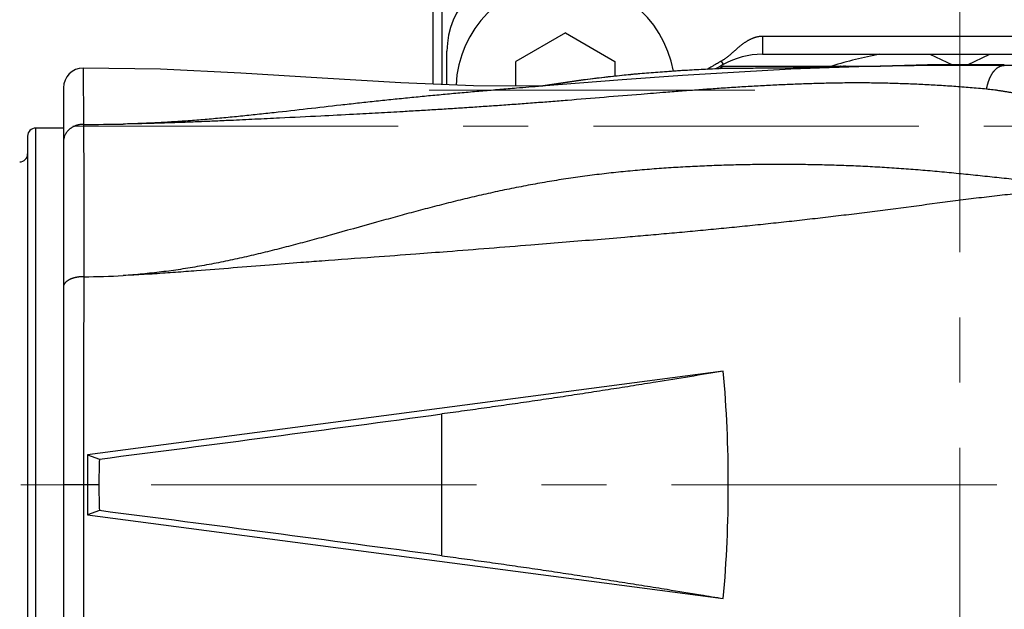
# Model space of a CAD drawing. Header units: millimetres. Extents: x 0 to 594, y 0 to 420.
# Tile 101 of 133: x 305 to 330, y 343 to 358. Entities that reach past the tile are written whole.
import ezdxf

# ---------------------------------------------------------------- set-up
doc = ezdxf.new("R2010")
doc.units = ezdxf.units.MM
doc.header["$LTSCALE"] = 0.257233
doc.linetypes.add('CENTER', pattern=[50.8, 31.75, -6.35, 6.35, -6.35])
doc.layers.add('NoLayerName_001', color=7, linetype='Continuous')

# ---------------------------------------------------------------- blocks, each defined once
blk = doc.blocks.new('DIM_0002')
at = {"color": 3, "linetype": 'Continuous', "lineweight": 13}
blk.add_arc((42.661, 41.247), 41.247, 180, 90, dxfattribs=at)

msp = doc.modelspace()

# ---------------------------------------------------------------- linework, layer by layer
at = {"layer": 'NoLayerName_001', "color": 2, "linetype": 'CENTER', "lineweight": 13}
for p, q in [((328.9611, 360.3228), (328.9611, 332.3228)), ((323.8111, 356.2228), (314.3111, 356.2228)), ((241.3565, 355.3228), (421.432, 355.3228)), ((342.9611, 346.3228), (290.6111, 346.3228))]:
    msp.add_line(p, q, dxfattribs=at)
at = {"layer": 'NoLayerName_001', "color": 7, "linetype": 'Continuous', "lineweight": 25}
for p, q in [((315.7341, 358.3228), (315.7341, 356.3745)), ((315.9611, 358.3228), (315.9611, 356.3656)), ((319.0611, 357.6578), (317.8184, 356.9403)), ((319.0611, 357.6578), (320.3039, 356.9403)), ((317.8184, 356.3285), (317.8184, 356.9403)), ((320.3039, 356.9403), (320.3039, 356.5718))]:
    msp.add_line(p, q, dxfattribs=at)
at = {"layer": 'NoLayerName_001', "color": 3, "linetype": 'Continuous', "lineweight": 25}
for p, q in [((333.918, 357.5728), (324.0043, 357.5712)), ((324.0043, 357.5712), (324.0043, 357.1228)), ((316.0861, 356.3607), (316.0861, 357.1978)), ((322.9737, 356.9525), (323.0228, 356.8654)), ((324.0043, 357.1228), (333.918, 357.1228)), ((328.2111, 357.1228), (328.7745, 356.8601)), ((329.1503, 356.8612), (329.7111, 357.1228)), ((306.9583, 356.7788), (306.9666, 355.3659)), ((323.032, 356.8228), (326.9644, 356.8228)), ((323.0874, 356.7667), (323.0351, 356.7647)), ((323.11, 356.7676), (323.0874, 356.7667)), ((323.1411, 356.7687), (323.1099, 356.7682)), ((323.1411, 356.7688), (323.11, 356.7676)), ((325.6573, 356.7831), (325.6583, 356.7942)), ((326.9612, 356.8228), (326.6754, 356.816)), ((326.9607, 356.8228), (326.9736, 356.8232)), ((330.0725, 356.8434), (330.0775, 356.8597)), ((306.4611, 356.2785), (306.4611, 336.3673)), ((318.4758, 356.3252), (318.4609, 356.3227)), ((318.4956, 356.328), (318.4761, 356.3247)), ((305.7611, 355.2728), (305.7611, 337.3728)), ((306.4611, 355.2728), (305.7611, 355.2728)), ((305.5611, 355.0726), (305.5611, 337.5729)), ((323.0239, 349.1743), (307.0611, 347.0728)), ((315.957, 344.5447), (315.957, 348.1008)), ((307.0611, 347.0728), (307.361, 346.9693)), ((307.0611, 347.0728), (307.0611, 346.3228)), ((307.3498, 346.3228), (306.4611, 346.3228)), ((307.0611, 346.3228), (307.0611, 345.5728)), ((307.361, 345.6762), (307.0611, 345.5728)), ((307.0611, 345.5728), (323.0239, 343.4712))]:
    msp.add_line(p, q, dxfattribs=at)
for points in [[(318.4615, 356.3228), (316.7547, 356.3343), (314.9284, 356.4063), (312.9527, 356.5236), (310.9134, 356.6517), (308.8958, 356.7484), (306.9583, 356.7788)], [(326.6754, 356.816), (325.9222, 356.7937), (324.7221, 356.7457), (323.4184, 356.6781), (322.0004, 356.5892), (320.4873, 356.481), (318.8788, 356.3562), (318.4611, 356.3228)], [(323.1102, 356.7682), (321.9853, 356.7128), (320.7768, 356.6202), (319.6167, 356.4919), (318.4958, 356.3259)], [(330.0773, 356.8598), (329.7723, 356.8615), (329.2524, 356.8626), (328.7124, 356.8606), (328.1529, 356.8542), (327.5739, 356.8423), (326.9736, 356.8232)]]:
    msp.add_lwpolyline(points, dxfattribs=at)
for centre, radius, start, end in [((318.0861, 357.1978), 2, 90, 180), ((324.0043, 355.1228), 2, 90, 119.39144), ((328.9611, 346.3228), 10.9856, 100.54781, 107.00877), ((306.9611, 356.2788), 0.5, 90.33076, 180), ((328.9611, 346.3228), 12.1, 119.39144, 120.443), ((323.032, 356.7228), 0.1, 90, 158.27147), ((326.0611, 356.7228), 0.1, 90, 132.77971), ((330.0412, 348.7523), 8.0913, 66.12613, 89.77804), ((305.7611, 355.0728), 0.2, 90, 180), ((307.1987, 393.1883), 37.8232, 269.64832, 271.15499), ((305.3611, 354.6228), 0.2, 270, 359.99998), ((2259.5586, 345.7827), 1952.5972, 179.830971, 179.984153), ((306.8644, 371.6162), 20.0734, 270.30074, 273.12961), ((291.5027, 346.3598), 31.6467, 359.93292, 5.10233), ((133.0688, 1704.2732), 1368.4486, 277.31734, 277.680353), ((325.7369, 346.3273), 18.3871, 177.99896, 180.01398), ((1966.6116, 346.3902), 1659.6502, 180.002328, 180.182548), ((325.7369, 346.3183), 18.3871, 179.98602, 182.00104), ((291.5027, 346.2857), 31.6467, 354.89767, 0.06708), ((133.0958, -1011.4184), 1368.2376, 82.319596, 82.682665)]:
    msp.add_arc(centre, radius, start, end, dxfattribs=at)
at = {"layer": 'NoLayerName_001', "color": 7, "linetype": 'Continuous', "lineweight": 25}
msp.add_arc((319.0611, 356.2228), 2.75, 9.94016, 177.31376, dxfattribs=at)
at = {"layer": 'NoLayerName_001', "color": 3, "linetype": 'Continuous', "lineweight": 25}
for points, knots in [([(324.0043, 357.5712), (323.9953, 357.571), (323.9771, 357.5709), (323.9499, 357.5688), (323.9228, 357.5657), (323.8958, 357.5613), (323.8691, 357.5559), (323.8426, 357.5493), (323.8164, 357.5418), (323.7905, 357.5333), (323.7649, 357.5239), (323.7397, 357.5137), (323.7148, 357.5026), (323.6902, 357.4908), (323.666, 357.4784), (323.6421, 357.4652), (323.6186, 357.4515), (323.5954, 357.4373), (323.5725, 357.4225), (323.55, 357.4072), (323.5277, 357.3916), (323.5058, 357.3755), (323.4841, 357.3591), (323.4626, 357.3424), (323.4413, 357.3253), (323.4203, 357.3081), (323.3994, 357.2906), (323.3787, 357.273), (323.3581, 357.2552), (323.3376, 357.2373), (323.3036, 357.2074), (323.2697, 357.1773), (323.2356, 357.1474), (323.215, 357.1296), (323.1942, 357.1118), (323.1734, 357.0942), (323.1523, 357.0769), (323.131, 357.0598), (323.1094, 357.0431), (323.0877, 357.0267), (323.0728, 357.0162), (323.0655, 357.0109)], [0, 0, 0, 0, 0.02722, 0.0544722, 0.0817532, 0.109053, 0.136356, 0.1636415, 0.1909024, 0.2181504, 0.2453941, 0.2726364, 0.299876, 0.3271082, 0.354336, 0.3815643, 0.4087947, 0.4360256, 0.4632522, 0.4904709, 0.517686, 0.5449011, 0.5721176, 0.5993352, 0.6265515, 0.6537658, 0.6809787, 0.7081894, 0.7353965, 0.7625972, 0.7897897, 0.8713773, 0.8986015, 0.9258529, 0.9531329, 0.9804298, 1.0077315, 1.0350278, 1.0623107, 1.0895746, 1.1168168, 1.1168168, 1.1168168, 1.1168168]), ([(322.9737, 356.9525), (322.9678, 356.949), (322.956, 356.942), (322.9323, 356.9281), (322.8968, 356.9073), (322.8434, 356.8763), (322.7899, 356.8454), (322.7424, 356.8178), (322.7069, 356.797), (322.6774, 356.7795), (322.6537, 356.7655), (322.6361, 356.755), (322.6243, 356.7479), (322.6184, 356.7444)], [0, 0, 0, 0, 0.02058669, 0.04117326, 0.08234648, 0.14410726, 0.22645637, 0.26763097, 0.30880518, 0.34997891, 0.37056564, 0.39115234, 0.41173909, 0.41173909, 0.41173909, 0.41173909]), ([(323.0655, 357.0109), (323.058, 357.0057), (323.0432, 356.9953), (323.0204, 356.9804), (322.9973, 356.966), (322.9815, 356.957), (322.9737, 356.9525)], [0, 0, 0, 0, 0.027221, 0.05442502, 0.08162024, 0.10881919, 0.10881919, 0.10881919, 0.10881919]), ([(323.0351, 356.7647), (322.9591, 356.7614), (322.8072, 356.7553), (322.5793, 356.7445), (322.3516, 356.7328), (322.1238, 356.7199), (321.8961, 356.7059), (321.6684, 356.6908), (321.4408, 356.6743), (321.2133, 356.6566), (320.9859, 356.6376), (320.7585, 356.6172), (320.5313, 356.5954), (320.3043, 356.5721), (320.0774, 356.5473), (319.8507, 356.521), (319.6243, 356.4931), (319.398, 356.4636), (319.172, 356.4324), (318.9462, 356.3994), (318.7207, 356.3649), (318.5707, 356.3402), (318.4956, 356.328)], [0, 0, 0, 0, 0.2280877, 0.4561704, 0.6842583, 0.9123623, 1.1404939, 1.3686616, 1.5968597, 1.8250796, 2.0533132, 2.2815534, 2.5097936, 2.7380284, 2.966253, 3.1944636, 3.4226574, 3.6508323, 3.8789874, 4.1071228, 4.3352396, 4.5633398, 4.5633398, 4.5633398, 4.5633398]), ([(323.032, 356.8228), (323.0304, 356.8227), (323.0273, 356.8226), (323.0225, 356.8219), (323.0178, 356.8207), (323.0133, 356.8192), (323.0088, 356.8172), (323.0044, 356.815), (323.0002, 356.8124), (322.9963, 356.8095), (322.9925, 356.8064), (322.9889, 356.803), (322.9857, 356.7995), (322.9826, 356.7957), (322.9798, 356.7918), (322.9772, 356.7878), (322.9748, 356.7836), (322.9726, 356.7793), (322.9706, 356.775), (322.9688, 356.7705), (322.9671, 356.766), (322.9662, 356.763), (322.9657, 356.7614)], [0, 0, 0, 0, 0.004756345, 0.009533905, 0.014343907, 0.019189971, 0.024069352, 0.028974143, 0.03389239, 0.038809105, 0.043707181, 0.048572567, 0.053411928, 0.058236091, 0.063052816, 0.067866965, 0.072680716, 0.077493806, 0.082303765, 0.087106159, 0.091894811, 0.096662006, 0.096662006, 0.096662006, 0.096662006]), ([(325.6583, 356.7942), (325.5324, 356.7918), (325.3227, 356.7876), (325.029, 356.7828), (324.7773, 356.7791), (324.5256, 356.776), (324.2739, 356.7735), (324.0221, 356.7717), (323.7284, 356.7701), (323.4347, 356.7692), (323.225, 356.7689), (323.1411, 356.7688)], [0, 0, 0, 0, 0.3776078, 0.629347, 0.881086, 1.1328245, 1.3845625, 1.6363007, 1.8880392, 2.2656474, 2.5173857, 2.5173857, 2.5173857, 2.5173857]), ([(325.7017, 356.7856), (325.7008, 356.786), (325.699, 356.7868), (325.6962, 356.7878), (325.6934, 356.7888), (325.6906, 356.7897), (325.6877, 356.7906), (325.6848, 356.7913), (325.6819, 356.792), (325.679, 356.7926), (325.676, 356.793), (325.6731, 356.7935), (325.6701, 356.7938), (325.6671, 356.794), (325.6642, 356.7942), (325.6612, 356.7942), (325.6592, 356.7942), (325.6583, 356.7942)], [0, 0, 0, 0, 0.002954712, 0.005917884, 0.008888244, 0.011864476, 0.01484523, 0.017829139, 0.02081483, 0.023800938, 0.026786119, 0.029769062, 0.032748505, 0.035723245, 0.038692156, 0.0416542, 0.044608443, 0.044608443, 0.044608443, 0.044608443]), ([(325.9769, 356.8228), (325.9759, 356.8227), (325.9739, 356.8227), (325.9709, 356.8224), (325.968, 356.822), (325.965, 356.8214), (325.9621, 356.8206), (325.9592, 356.8196), (325.9563, 356.8185), (325.9536, 356.8173), (325.9508, 356.8159), (325.9482, 356.8144), (325.9456, 356.8128), (325.9432, 356.8111), (325.9408, 356.8092), (325.9385, 356.8073), (325.9362, 356.8053), (325.9341, 356.8031), (325.932, 356.8009), (325.9301, 356.7987), (325.9282, 356.7963), (325.927, 356.7947), (325.9264, 356.7939)], [0, 0, 0, 0, 0.002997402, 0.00600311, 0.009018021, 0.012041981, 0.015073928, 0.018112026, 0.021153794, 0.024196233, 0.027235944, 0.030269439, 0.033296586, 0.036319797, 0.039340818, 0.042360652, 0.04537962, 0.048397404, 0.051413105, 0.054425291, 0.057432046, 0.06043102, 0.06043102, 0.06043102, 0.06043102]), ([(326.0892, 356.8228), (326.0883, 356.8227), (326.0864, 356.8227), (326.0837, 356.8225), (326.0809, 356.8221), (326.0782, 356.8216), (326.0755, 356.8209), (326.0728, 356.8201), (326.0702, 356.8192), (326.0676, 356.8181), (326.0651, 356.8169), (326.0626, 356.8157), (326.0602, 356.8143), (326.0578, 356.8128), (326.0555, 356.8112), (326.0533, 356.8095), (326.0512, 356.8077), (326.0491, 356.8058), (326.0471, 356.8039), (326.0452, 356.8019), (326.0434, 356.7999), (326.0422, 356.7984), (326.0416, 356.7977)], [0, 0, 0, 0, 0.00276033, 0.005527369, 0.008301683, 0.011083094, 0.013870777, 0.016663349, 0.019458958, 0.022255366, 0.025050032, 0.027840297, 0.030625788, 0.033408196, 0.036188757, 0.038968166, 0.041746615, 0.044523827, 0.047299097, 0.050071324, 0.05283905, 0.055600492, 0.055600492, 0.055600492, 0.055600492]), ([(330.0725, 356.8434), (329.9169, 356.8439), (329.6577, 356.845), (329.2946, 356.8454), (328.9835, 356.8452), (328.6723, 356.8442), (328.3612, 356.8425), (328.05, 356.8399), (327.7389, 356.8364), (327.4796, 356.8326), (327.2722, 356.829), (327.1167, 356.8261), (327.013, 356.8238), (326.9611, 356.8228)], [0, 0, 0, 0, 0.4667209, 0.7778703, 1.0890246, 1.400182, 1.7113402, 2.0224972, 2.333652, 2.6448039, 2.800379, 2.9559534, 3.1115275, 3.1115275, 3.1115275, 3.1115275]), ([(329.6323, 356.2474), (329.6335, 356.2539), (329.6358, 356.2669), (329.6398, 356.2864), (329.6439, 356.3059), (329.6484, 356.3253), (329.6531, 356.3446), (329.6581, 356.3638), (329.6635, 356.383), (329.6691, 356.4021), (329.675, 356.4211), (329.6813, 356.44), (329.6878, 356.4588), (329.6947, 356.4775), (329.702, 356.4961), (329.7096, 356.5146), (329.7175, 356.5329), (329.7258, 356.551), (329.7346, 356.569), (329.7437, 356.5867), (329.7532, 356.6042), (329.7632, 356.6214), (329.7736, 356.6384), (329.7845, 356.655), (329.7959, 356.6714), (329.8077, 356.6874), (329.8201, 356.703), (329.833, 356.7181), (329.8464, 356.7328), (329.8604, 356.7469), (329.875, 356.7604), (329.8903, 356.7733), (329.9061, 356.7853), (329.9226, 356.7965), (329.9396, 356.8068), (329.9573, 356.816), (329.9755, 356.8241), (329.9943, 356.8309), (330.0135, 356.8364), (330.0266, 356.8387), (330.0331, 356.8401)], [0, 0, 0, 0, 0.01987352, 0.03975317, 0.05963776, 0.07952642, 0.0994186, 0.11931413, 0.1392132, 0.15911636, 0.17902457, 0.19893919, 0.21886198, 0.23879514, 0.25874117, 0.27869811, 0.2986587, 0.31861657, 0.33856671, 0.35850558, 0.37843124, 0.39834341, 0.4182436, 0.43813522, 0.4580237, 0.47791605, 0.49781171, 0.51770534, 0.53759659, 0.55749102, 0.57739715, 0.59730711, 0.61721234, 0.63711479, 0.65702659, 0.67694655, 0.69686529, 0.71678794, 0.73673276, 0.75668841, 0.75668841, 0.75668841, 0.75668841]), ([(330.0331, 356.8401), (330.0397, 356.8409), (330.0528, 356.843), (330.0661, 356.8431), (330.0728, 356.8434)], [0, 0, 0, 0, 0.019935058, 0.039826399, 0.039826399, 0.039826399, 0.039826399]), ([(318.4611, 356.3228), (318.2509, 356.3056), (317.9006, 356.2774), (317.4102, 356.2364), (316.9899, 356.2006), (316.5697, 356.1638), (316.1496, 356.1259), (315.7296, 356.0868), (315.3097, 356.0463), (314.96, 356.0113), (314.6103, 355.9755), (314.2607, 355.9387), (313.8414, 355.8931), (313.0029, 355.8), (312.2348, 355.7103), (311.536, 355.6337), (311.3263, 355.6111), (311.1166, 355.5891), (310.9067, 355.5677), (310.6969, 355.5469), (310.4869, 355.527), (310.2769, 355.5079), (310.0667, 355.4897), (309.8565, 355.4725), (309.6462, 355.4564), (309.4358, 355.4414), (309.2254, 355.4276), (309.0148, 355.4151), (308.8042, 355.4039), (308.5935, 355.394), (308.3828, 355.3855), (308.172, 355.3781), (308.0314, 355.3747), (307.9611, 355.3727)], [0, 0, 0, 0, 0.6327085, 1.0545144, 1.4763207, 1.8981274, 2.3199338, 2.7417404, 3.163548, 3.5853554, 3.7962589, 4.2180652, 4.6398718, 5.0616787, 6.7489024, 6.959808, 7.1707132, 7.3816177, 7.5925219, 7.8034268, 8.0143341, 8.2252438, 8.4361543, 8.6470647, 8.8579753, 9.0688874, 9.2798032, 9.4907236, 9.7016457, 9.9125667, 10.1234841, 10.3343963, 10.5453021, 10.5453021, 10.5453021, 10.5453021]), ([(329.6323, 356.2474), (329.5636, 356.2538), (329.4264, 356.2669), (329.2204, 356.2846), (329.0143, 356.3011), (328.8081, 356.3163), (328.6019, 356.3303), (328.3955, 356.343), (328.1891, 356.3545), (327.9826, 356.3649), (327.776, 356.3741), (327.5694, 356.3822), (327.3628, 356.3891), (327.1561, 356.3949), (326.9494, 356.3996), (326.7427, 356.4028), (326.536, 356.4046), (326.3292, 356.4048), (326.1225, 356.4037), (325.9158, 356.4013), (325.709, 356.3977), (325.5023, 356.3931), (325.2957, 356.3875), (325.089, 356.3808), (324.8824, 356.3733), (324.6758, 356.365), (324.4693, 356.3558), (324.2628, 356.3459), (324.0563, 356.3353), (323.8499, 356.324), (323.6435, 356.3121), (323.4371, 356.2996), (323.2308, 356.2866), (323.0245, 356.273), (322.8182, 356.259), (322.6119, 356.2446), (322.337, 356.2248), (321.9934, 356.1992), (321.5124, 356.162), (320.5507, 356.0847), (319.7265, 356.0167), (319.1084, 355.9662)], [0, 0, 0, 0, 0.2067471, 0.4135001, 0.6202575, 0.827017, 1.0337757, 1.2405299, 1.447278, 1.6540225, 1.8607665, 2.0675117, 2.2742584, 2.4810066, 2.6877547, 2.894501, 3.1012462, 3.3079928, 3.5147411, 3.7214892, 3.9282356, 4.1349815, 4.3417271, 4.5484724, 4.7552181, 4.9619641, 5.1687101, 5.3754566, 5.5822042, 5.7889528, 5.9957021, 6.2024511, 6.409199, 6.6159454, 6.822691, 7.0294363, 7.2361816, 7.6496717, 8.0631606, 8.6833935, 10.5440917, 10.5440917, 10.5440917, 10.5440917]), ([(329.7958, 356.2294), (329.7685, 356.2325), (329.7141, 356.2393), (329.6595, 356.2446), (329.6323, 356.2474)], [0, 0, 0, 0, 0.08225436, 0.16450263, 0.16450263, 0.16450263, 0.16450263]), ([(332.7899, 355.3675), (332.7648, 355.3785), (332.7145, 355.4004), (332.6389, 355.4327), (332.563, 355.4644), (332.4869, 355.4957), (332.4106, 355.5264), (332.3341, 355.5566), (332.2573, 355.5863), (332.1804, 355.6155), (332.1033, 355.6442), (332.026, 355.6723), (331.9485, 355.7), (331.8708, 355.7271), (331.793, 355.7537), (331.715, 355.7798), (331.6368, 355.8054), (331.5584, 355.8304), (331.4799, 355.8549), (331.4012, 355.8789), (331.3223, 355.9023), (331.2433, 355.9251), (331.1641, 355.9474), (331.0848, 355.9691), (331.0053, 355.9903), (330.9257, 356.0108), (330.8459, 356.0308), (330.7659, 356.0502), (330.6858, 356.0689), (330.6056, 356.087), (330.5252, 356.1044), (330.4447, 356.1212), (330.3641, 356.1374), (330.2833, 356.1529), (330.2024, 356.1676), (330.1213, 356.1816), (330.0401, 356.1949), (329.9588, 356.2073), (329.8774, 356.219), (329.823, 356.2258), (329.7958, 356.2294)], [0, 0, 0, 0, 0.0822489, 0.1645022, 0.2467595, 0.3290206, 0.411285, 0.4935522, 0.5758216, 0.6580927, 0.7403648, 0.8226373, 0.9049095, 0.9871807, 1.0694506, 1.1517187, 1.233985, 1.3162491, 1.3985111, 1.4807709, 1.5630287, 1.6452845, 1.7275388, 1.8097916, 1.8920431, 1.9742937, 2.0565437, 2.1387941, 2.2210455, 2.3032973, 2.3855491, 2.4678008, 2.5500521, 2.6323032, 2.7145542, 2.7968064, 2.8790619, 2.961323, 3.0435865, 3.125847, 3.125847, 3.125847, 3.125847]), ([(319.1084, 355.9662), (318.971, 355.9553), (318.6962, 355.9334), (318.2839, 355.9018), (317.8715, 355.871), (317.4591, 355.8412), (317.0466, 355.8124), (316.6341, 355.7846), (316.2215, 355.7579), (315.8088, 355.7321), (315.396, 355.7072), (314.9145, 355.6791), (314.364, 355.6484), (313.6758, 355.6116), (312.85, 355.5689), (312.024, 355.5277), (311.2668, 355.4911), (310.7161, 355.4656), (310.2342, 355.4444), (309.8899, 355.4302), (309.6144, 355.4195), (309.4078, 355.4119), (309.2012, 355.4046), (308.9946, 355.3978), (308.7879, 355.3916), (308.5812, 355.3859), (308.3746, 355.3808), (308.1679, 355.3763), (308.03, 355.374), (307.9611, 355.3727)], [0, 0, 0, 0, 0.413489, 0.8269783, 1.2404675, 1.6539567, 2.0674461, 2.4809356, 2.8944249, 3.3079141, 3.7214032, 4.1348923, 4.7551251, 5.3753582, 6.202335, 7.2360563, 7.8562892, 8.4765217, 8.89001, 9.303499, 9.5102446, 9.7169917, 9.9237406, 10.1304903, 10.3372397, 10.543988, 10.7507346, 10.9574798, 11.164224, 11.164224, 11.164224, 11.164224]), ([(306.9666, 355.3658), (306.9584, 355.3657), (306.942, 355.3657), (306.9175, 355.3643), (306.893, 355.3619), (306.8687, 355.3585), (306.8444, 355.354), (306.8204, 355.3484), (306.7967, 355.3419), (306.7732, 355.3342), (306.7501, 355.3255), (306.7275, 355.3158), (306.7053, 355.305), (306.6837, 355.2932), (306.6627, 355.2804), (306.6423, 355.2665), (306.6227, 355.2517), (306.6038, 355.2359), (306.5858, 355.219), (306.5687, 355.2013), (306.5526, 355.1826), (306.5375, 355.1631), (306.5236, 355.1427), (306.5109, 355.1215), (306.4995, 355.0996), (306.4895, 355.0769), (306.481, 355.0537), (306.4738, 355.03), (306.4682, 355.0059), (306.4642, 354.9815), (306.4616, 354.957), (306.4614, 354.9407), (306.4611, 354.9325)], [0, 0, 0, 0, 0.02451011, 0.04906499, 0.0736552, 0.09827169, 0.1229062, 0.14755156, 0.17220203, 0.19685371, 0.22150377, 0.2461474, 0.27078086, 0.29540284, 0.32001488, 0.34462177, 0.36923201, 0.393858, 0.41850467, 0.44316083, 0.46781764, 0.49247148, 0.51712486, 0.54178726, 0.56647605, 0.59120784, 0.61596587, 0.64072325, 0.66545379, 0.69013372, 0.71474346, 0.73926954, 0.73926954, 0.73926954, 0.73926954]), ([(306.9666, 355.3659), (306.9674, 354.2828), (306.9674, 353.0085), (306.9696, 351.7342), (306.9699, 351.5431)], [0, 0, 0, 0, 3.2493983, 3.8228215, 3.8228215, 3.8228215, 3.8228215]), ([(324.3001, 354.3593), (324.2197, 354.3589), (324.059, 354.3584), (323.818, 354.3557), (323.577, 354.3519), (323.336, 354.3467), (323.095, 354.3402), (322.8541, 354.3323), (322.6132, 354.3231), (322.3724, 354.3125), (322.1317, 354.3004), (321.891, 354.2868), (321.6504, 354.2717), (321.41, 354.255), (321.1696, 354.2366), (320.9294, 354.2166), (320.6893, 354.1949), (320.4494, 354.1714), (320.2096, 354.146), (319.9701, 354.1187), (319.7309, 354.0894), (319.4919, 354.058), (319.2532, 354.0244), (319.0147, 353.9887), (318.7767, 353.9508), (318.5389, 353.9109), (318.3015, 353.869), (318.0645, 353.8251), (317.8278, 353.7792), (317.5916, 353.7314), (317.3557, 353.6818), (317.1202, 353.6303), (316.8851, 353.5771), (316.6504, 353.5223), (316.4161, 353.4658), (316.1821, 353.408), (315.9484, 353.3489), (315.715, 353.2887), (315.4819, 353.2274), (315.249, 353.1653), (315.0939, 353.1232), (315.0164, 353.1022)], [0, 0, 0, 0, 0.241045, 0.4820899, 0.7231342, 0.9641782, 1.205222, 1.4462663, 1.6873121, 1.9283594, 2.1694071, 2.4104549, 2.6515033, 2.8925535, 3.1336077, 3.3746686, 3.6157344, 3.8568006, 4.0978642, 4.338924, 4.5799805, 4.821036, 5.0620946, 5.3031582, 5.5442262, 5.7852969, 6.0263678, 6.2674353, 6.5084951, 6.7495427, 6.9905808, 7.2316141, 7.4726465, 7.7136805, 7.9547168, 8.1957533, 8.4367869, 8.6778194, 8.9188537, 9.1598908, 9.4009306, 9.4009306, 9.4009306, 9.4009306]), ([(334.1611, 353.8236), (334.0808, 353.8221), (333.9201, 353.8187), (333.6791, 353.8159), (333.438, 353.8144), (333.1969, 353.8149), (332.9559, 353.8172), (332.7149, 353.8217), (332.4739, 353.8284), (332.233, 353.8375), (331.9923, 353.849), (331.7516, 353.8627), (331.5111, 353.8785), (331.2707, 353.8965), (331.0305, 353.9163), (330.7904, 353.9378), (330.5505, 353.9607), (330.2307, 353.9928), (329.8312, 354.0348), (329.4317, 354.0769), (329.112, 354.11), (328.8722, 354.1342), (328.6323, 354.1577), (328.3923, 354.1802), (328.1523, 354.2016), (327.9121, 354.2217), (327.6718, 354.2404), (327.4313, 354.2578), (327.1908, 354.2737), (326.9502, 354.2883), (326.7095, 354.3014), (326.4688, 354.3132), (326.228, 354.3236), (325.9871, 354.3327), (325.7462, 354.3404), (325.5052, 354.3468), (325.2642, 354.352), (325.0232, 354.3558), (324.7822, 354.3583), (324.5411, 354.3596), (324.3804, 354.3593), (324.3001, 354.3593)], [0, 0, 0, 0, 0.2410456, 0.4821115, 0.7231852, 0.9642571, 1.2053212, 1.4463752, 1.6874205, 1.9284622, 2.1695032, 2.4105437, 2.6515821, 2.8926193, 3.1336571, 3.3746932, 3.6157252, 3.856757, 4.338822, 4.820883, 5.0619144, 5.3029471, 5.5439793, 5.7850109, 6.0260432, 6.2670766, 6.5081113, 6.7491487, 6.9901896, 7.2312335, 7.4722799, 7.7133279, 7.9543762, 8.1954236, 8.4364689, 8.6775125, 8.9185554, 9.1595981, 9.4006413, 9.6416851, 9.8827296, 9.8827296, 9.8827296, 9.8827296]), ([(334.1611, 353.823), (333.9858, 353.819), (333.7228, 353.8134), (333.3722, 353.8045), (333.1092, 353.797), (332.8463, 353.7885), (332.5834, 353.7786), (332.3206, 353.7672), (332.0579, 353.754), (331.7953, 353.739), (331.5327, 353.7221), (331.2704, 353.7031), (331.0081, 353.6821), (330.7461, 353.6591), (330.4842, 353.6342), (330.2225, 353.6075), (329.961, 353.5792), (329.6996, 353.5494), (329.4383, 353.5184), (329.1772, 353.4863), (328.8293, 353.4423), (328.2206, 353.3629), (327.5252, 353.2706), (326.9165, 353.1921), (326.5685, 353.148), (326.3075, 353.1154), (326.0464, 353.0834), (325.7852, 353.052), (325.524, 353.0213), (325.2627, 352.9912), (325.0013, 352.9616), (324.7398, 352.9326), (324.4783, 352.9042), (324.2167, 352.8762), (323.9551, 352.8487), (323.6062, 352.8126), (323.17, 352.7687), (322.6464, 352.7177), (322.1226, 352.6686), (321.5986, 352.6208), (321.2492, 352.5903), (321.0745, 352.5749)], [0, 0, 0, 0, 0.5261207, 0.7891837, 1.0522434, 1.3152988, 1.5783519, 1.8414074, 2.1044657, 2.3675246, 2.6305839, 2.8936439, 3.1567031, 3.4197603, 3.6828174, 3.9458791, 4.2089473, 4.4720207, 4.7350952, 4.9981641, 5.2612225, 5.7873249, 6.8395406, 7.3656518, 7.6287065, 7.8917602, 8.1548133, 8.4178666, 8.6809206, 8.9439756, 9.2070314, 9.4700878, 9.7331443, 9.9962005, 10.259256, 10.5223109, 11.0484197, 11.5745279, 12.1006361, 12.6267448, 13.1528534, 13.1528534, 13.1528534, 13.1528534]), ([(315.0164, 353.1022), (314.9388, 353.081), (314.7063, 353.0176), (314.0869, 352.8458), (313.4682, 352.6719), (312.9259, 352.5226), (312.6934, 352.4593), (312.4606, 352.3966), (312.2276, 352.3349), (311.9943, 352.2743), (311.7607, 352.2149), (311.5267, 352.1569), (311.2923, 352.1006), (311.0575, 352.046), (310.8223, 351.9933), (310.5866, 351.9428), (310.3504, 351.8945), (310.1137, 351.8487), (309.8765, 351.8055), (309.6388, 351.7652), (309.4005, 351.7278), (309.1618, 351.6935), (308.9226, 351.6624), (308.6831, 351.6346), (308.4432, 351.6103), (308.203, 351.5891), (308.0427, 351.5786), (307.9625, 351.5728)], [0, 0, 0, 0, 0.2410408, 0.7231146, 1.9282618, 2.1692973, 2.4103391, 2.6513837, 2.8924275, 3.1334688, 3.3745082, 3.6155493, 3.8565989, 4.0976635, 4.3387363, 4.5798107, 4.8208841, 5.0619596, 5.3030451, 5.5441546, 5.7853, 6.0264655, 6.2676309, 6.5087801, 6.7499013, 6.990987, 7.2320344, 7.2320344, 7.2320344, 7.2320344]), ([(321.0745, 352.5749), (320.8998, 352.5599), (320.463, 352.5221), (319.5018, 352.4421), (318.3657, 352.3492), (317.142, 352.2513), (316.1804, 352.1764), (315.2186, 352.1036), (314.1693, 352.0264), (313.2072, 351.9571), (312.3329, 351.8911), (311.2838, 351.8099), (310.3226, 351.7302), (309.5356, 351.6704), (309.2733, 351.6512), (309.0109, 351.6328), (308.7484, 351.6155), (308.4858, 351.5995), (308.2231, 351.5849), (308.0479, 351.5769), (307.9604, 351.5727)], [0, 0, 0, 0, 0.5261073, 1.3152682, 2.8935895, 3.9458035, 4.9980176, 5.7871784, 6.8393923, 8.1546596, 8.680769, 9.4699314, 11.3112955, 11.5743631, 11.8374374, 12.1005113, 12.3635796, 12.62664, 12.8896932, 13.1527444, 13.1527444, 13.1527444, 13.1527444]), ([(306.9698, 351.5431), (306.9647, 351.5431), (306.9545, 351.5431), (306.9391, 351.5429), (306.9237, 351.5424), (306.9084, 351.5417), (306.893, 351.5408), (306.8777, 351.5396), (306.8624, 351.5382), (306.8471, 351.5365), (306.8318, 351.5346), (306.8166, 351.5324), (306.8014, 351.5299), (306.7862, 351.5272), (306.7711, 351.5242), (306.756, 351.5209), (306.741, 351.5174), (306.7261, 351.5136), (306.7112, 351.5094), (306.6964, 351.505), (306.6818, 351.5002), (306.6673, 351.4951), (306.6529, 351.4896), (306.6387, 351.4837), (306.6247, 351.4775), (306.6108, 351.4708), (306.5971, 351.4638), (306.5837, 351.4563), (306.5706, 351.4483), (306.5577, 351.4398), (306.5452, 351.4308), (306.5332, 351.4213), (306.5216, 351.4111), (306.5106, 351.4003), (306.5004, 351.3888), (306.4909, 351.3767), (306.4824, 351.3638), (306.4751, 351.3502), (306.469, 351.336), (306.4664, 351.326), (306.4649, 351.321)], [0, 0, 0, 0, 0.01535722, 0.03071862, 0.04608393, 0.06145299, 0.07682577, 0.09220238, 0.10758303, 0.1229681, 0.1383581, 0.15375367, 0.16915563, 0.18456493, 0.19998263, 0.21540745, 0.23083446, 0.24625918, 0.26167805, 0.27708852, 0.29248905, 0.30787926, 0.32325992, 0.33863308, 0.35400211, 0.36937176, 0.38474577, 0.40012008, 0.41549233, 0.43086518, 0.4462468, 0.46164054, 0.47703202, 0.49241655, 0.50780571, 0.5232164, 0.53862876, 0.55403737, 0.56947437, 0.58495005, 0.58495005, 0.58495005, 0.58495005]), ([(306.4649, 351.321), (306.464, 351.316), (306.4615, 351.3059), (306.4615, 351.2956), (306.4611, 351.2905)], [0, 0, 0, 0, 0.015448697, 0.030829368, 0.030829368, 0.030829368, 0.030829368]), ([(323.0239, 349.1743), (322.7418, 349.128), (322.1775, 349.0349), (321.4249, 348.9129), (320.766, 348.8076), (320.2012, 348.7186), (319.6361, 348.6309), (319.0707, 348.5446), (318.5052, 348.46), (317.9394, 348.377), (317.3733, 348.2958), (316.807, 348.2165), (316.3349, 348.1516), (316.0515, 348.1135), (315.957, 348.1008)], [0, 0, 0, 0, 0.8577932, 1.7155896, 2.287453, 2.8593149, 3.4311757, 4.0030368, 4.574898, 5.1467592, 5.7186207, 6.2904826, 6.8623438, 7.1482738, 7.1482738, 7.1482738, 7.1482738]), ([(315.957, 344.5447), (316.1459, 344.5191), (316.5237, 344.4683), (317.0902, 344.3896), (317.6564, 344.3094), (318.2223, 344.2273), (318.788, 344.1434), (319.3534, 344.058), (319.9186, 343.971), (320.4836, 343.8826), (321.0484, 343.7929), (321.7071, 343.687), (322.3656, 343.5798), (322.8358, 343.5022), (323.0239, 343.4712)], [0, 0, 0, 0, 0.5718604, 1.1437221, 1.7155838, 2.2874449, 2.8593061, 3.4311674, 4.0030283, 4.5748896, 5.1467522, 5.7186161, 6.576412, 7.1482734, 7.1482734, 7.1482734, 7.1482734])]:
    msp.add_open_spline(points, degree=3, knots=knots, dxfattribs=at)

# ---------------------------------------------------------------- block references
at = {"layer": 'NoLayerName_001', "color": 3, "linetype": 'Continuous', "lineweight": 13}
msp.add_blockref('DIM_0002', (286.2998, 305.0757), dxfattribs=at)

doc.saveas('drawing.dxf')
